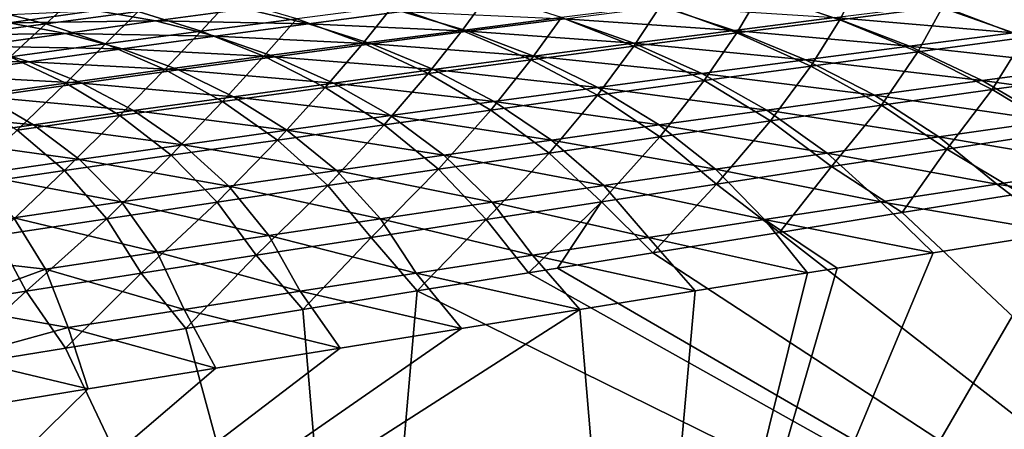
# Model space of a CAD drawing. Header units: metres. Extents: x -155 to 33, y -152 to 27.
# Tile 69 of 133: x -17.6 to -12.81, y -136.94 to -134.95. Entities that reach past the tile are written whole.
import ezdxf

# ---------------------------------------------------------------- set-up
doc = ezdxf.new("R2010")
doc.units = ezdxf.units.M
doc.layers.add('solid_12_401_042_XXX', color=7, linetype='CONTINUOUS')

msp = doc.modelspace()

# ---------------------------------------------------------------- linework, layer by layer
at = {"layer": 'solid_12_401_042_XXX'}
for points in [[(-13.998664, -134.820099, 18.991499), (-13.612827, -134.950623, 19.202402), (-13.51482, -134.760986, 19.079952)], [(-13.612827, -134.950623, 19.202402), (-13.111585, -134.887161, 19.292387), (-13.51482, -134.760986, 19.079952)], [(-14.481928, -134.880005, 18.902822), (-14.11356, -135.014786, 19.112225), (-13.998664, -134.820099, 18.991499)], [(-14.11356, -135.014786, 19.112225), (-13.612827, -134.950623, 19.202402), (-13.998664, -134.820099, 18.991499)], [(-17.761059, -134.8974, 17.750435), (-17.470892, -134.970322, 17.999126), (-17.328638, -134.83873, 17.833185)], [(-17.470892, -134.970322, 17.999126), (-17.022655, -134.910492, 18.084635), (-17.328638, -134.83873, 17.833185)], [(-17.022655, -134.910492, 18.084635), (-16.715649, -135.006546, 18.323471), (-16.574112, -134.851685, 18.170015)], [(-16.715649, -135.006546, 18.323471), (-16.250776, -134.945801, 18.411016), (-16.574112, -134.851685, 18.170015)], [(-15.785554, -134.886032, 18.498419), (-15.447152, -135.002487, 18.72496), (-15.32002, -134.827301, 18.585693)], [(-15.447152, -135.002487, 18.72496), (-14.964734, -134.940781, 18.813967), (-15.32002, -134.827301, 18.585693)], [(-13.111585, -134.887161, 19.292387), (-12.714651, -135.037674, 19.480179), (-12.609778, -134.824356, 19.382166)], [(-17.649382, -134.966568, -18.585489), (-17.921398, -134.938782, -18.343142), (-17.228176, -134.906631, -18.636234)], [(-17.918871, -135.031158, 17.913511), (-17.470892, -134.970322, 17.999126), (-17.761059, -134.8974, 17.750435)], [(-17.649382, -134.966568, -18.585489), (-17.228176, -134.906631, -18.636234), (-16.938017, -134.957031, -18.873402)], [(-17.470892, -134.970322, 17.999126), (-17.180214, -135.068298, 18.235802), (-17.022655, -134.910492, 18.084635)], [(-16.938017, -134.957031, -18.873402), (-17.228176, -134.906631, -18.636234), (-16.501173, -134.8974, -18.926405)], [(-17.180214, -135.068298, 18.235802), (-16.715649, -135.006546, 18.323471), (-17.022655, -134.910492, 18.084635)], [(-16.938017, -134.957031, -18.873402), (-16.501173, -134.8974, -18.926405), (-16.194624, -134.970306, -19.1546)], [(-16.194624, -134.970306, -19.1546), (-16.501173, -134.8974, -18.926405), (-15.741576, -134.910492, -19.209148)], [(-16.250776, -134.945801, 18.411016), (-15.929275, -135.065155, 18.635834), (-15.785554, -134.886032, 18.498419)], [(-16.194624, -134.970306, -19.1546), (-15.741576, -134.910492, -19.209148), (-15.418903, -135.006546, -19.426353)], [(-15.929275, -135.065155, 18.635834), (-15.447152, -135.002487, 18.72496), (-15.785554, -134.886032, 18.498419)], [(-15.418903, -135.006546, -19.426353), (-15.741576, -134.910492, -19.209148), (-14.949121, -134.945801, -19.481792)], [(-14.964734, -134.940781, 18.813967), (-14.613887, -135.079742, 19.021893), (-14.481928, -134.880005, 18.902822)], [(-14.949121, -134.945801, -19.481792), (-14.478997, -134.886032, -19.537066), (-14.125847, -135.002487, -19.739853)], [(-14.613887, -135.079742, 19.021893), (-14.11356, -135.014786, 19.112225), (-14.481928, -134.880005, 18.902822)], [(-14.125847, -135.002487, -19.739853), (-14.478997, -134.886032, -19.537066), (-13.638459, -134.940781, -19.795546)], [(-13.638459, -134.940781, -19.795546), (-13.150694, -134.880005, -19.851061), (-12.768824, -135.014771, -20.034693)], [(-13.612827, -134.950623, 19.202402), (-13.234166, -135.106812, 19.388687), (-13.111585, -134.887161, 19.292387)], [(-13.234166, -135.106812, 19.388687), (-12.714651, -135.037674, 19.480179), (-13.111585, -134.887161, 19.292387)], [(-12.768824, -135.014771, -20.034693), (-13.150694, -134.880005, -19.851061), (-12.263084, -134.950607, -20.090296)], [(-17.374672, -135.01767, -18.820297), (-17.649382, -134.966568, -18.585489), (-16.938017, -134.957031, -18.873402)], [(-17.374672, -135.01767, -18.820297), (-16.938017, -134.957031, -18.873402), (-16.647423, -135.031158, -19.099926)], [(-16.647423, -135.031158, -19.099926), (-16.938017, -134.957031, -18.873402), (-16.194624, -134.970306, -19.1546)], [(-16.715649, -135.006546, 18.323471), (-16.411064, -135.128754, 18.546579), (-16.250776, -134.945801, 18.411016)], [(-16.411064, -135.128754, 18.546579), (-15.929275, -135.065155, 18.635834), (-16.250776, -134.945801, 18.411016)], [(-15.447152, -135.002487, 18.72496), (-15.113869, -135.145523, 18.931431), (-14.964734, -134.940781, 18.813967)], [(-15.418903, -135.006546, -19.426353), (-14.949121, -134.945801, -19.481792), (-14.612948, -135.065155, -19.684021)], [(-15.113869, -135.145523, 18.931431), (-14.613887, -135.079742, 19.021893), (-14.964734, -134.940781, 18.813967)], [(-14.612948, -135.065155, -19.684021), (-14.949121, -134.945801, -19.481792), (-14.125847, -135.002487, -19.739853)], [(-14.125847, -135.002487, -19.739853), (-13.638459, -134.940781, -19.795546), (-13.27417, -135.079727, -19.978907)], [(-14.11356, -135.014786, 19.112225), (-13.753263, -135.176559, 19.297041), (-13.612827, -134.950623, 19.202402)], [(-13.753263, -135.176559, 19.297041), (-13.234166, -135.106812, 19.388687), (-13.612827, -134.950623, 19.202402)], [(-13.27417, -135.079727, -19.978907), (-13.638459, -134.940781, -19.795546), (-12.768824, -135.014771, -20.034693)], [(-18.07036, -135.027359, -18.534636), (-17.649382, -134.966568, -18.585489), (-17.374672, -135.01767, -18.820297)], [(-17.918871, -135.031158, 17.913511), (-17.644522, -135.131073, 18.148029), (-17.470892, -134.970322, 17.999126)], [(-17.644522, -135.131073, 18.148029), (-17.180214, -135.068298, 18.235802), (-17.470892, -134.970322, 17.999126)], [(-17.180214, -135.068298, 18.235802), (-16.892567, -135.193314, 18.457209), (-16.715649, -135.006546, 18.323471)], [(-16.892567, -135.193314, 18.457209), (-16.411064, -135.128754, 18.546579), (-16.715649, -135.006546, 18.323471)], [(-16.647423, -135.031158, -19.099926), (-16.194624, -134.970306, -19.1546), (-15.88839, -135.068298, -19.370771)], [(-15.88839, -135.068298, -19.370771), (-16.194624, -134.970306, -19.1546), (-15.418903, -135.006546, -19.426353)], [(-15.929275, -135.065155, 18.635834), (-15.613585, -135.212173, 18.840866), (-15.447152, -135.002487, 18.72496)], [(-15.88839, -135.068298, -19.370771), (-15.418903, -135.006546, -19.426353), (-15.099728, -135.128754, -19.628036)], [(-15.613585, -135.212173, 18.840866), (-15.113869, -135.145523, 18.931431), (-15.447152, -135.002487, 18.72496)], [(-15.099728, -135.128754, -19.628036), (-15.418903, -135.006546, -19.426353), (-14.612948, -135.065155, -19.684021)], [(-14.612948, -135.065155, -19.684021), (-14.125847, -135.002487, -19.739853), (-13.779181, -135.145523, -19.922966)], [(-13.779181, -135.145523, -19.922966), (-14.125847, -135.002487, -19.739853), (-13.27417, -135.079727, -19.978907)], [(-17.811068, -135.079285, -18.767071), (-18.07036, -135.027359, -18.534636), (-17.374672, -135.01767, -18.820297)], [(-17.811068, -135.079285, -18.767071), (-17.374672, -135.01767, -18.820297), (-17.100018, -135.093063, -19.045151)], [(-17.100018, -135.093063, -19.045151), (-17.374672, -135.01767, -18.820297), (-16.647423, -135.031158, -19.099926)], [(-17.100018, -135.093063, -19.045151), (-16.647423, -135.031158, -19.099926), (-16.357626, -135.131073, -19.315065)], [(-16.357626, -135.131073, -19.315065), (-16.647423, -135.031158, -19.099926), (-15.88839, -135.068298, -19.370771)], [(-14.613887, -135.079742, 19.021893), (-14.272029, -135.246979, 19.205273), (-14.11356, -135.014786, 19.112225)], [(-14.272029, -135.246979, 19.205273), (-13.753263, -135.176559, 19.297041), (-14.11356, -135.014786, 19.112225)], [(-13.27417, -135.079727, -19.978907), (-12.768824, -135.014771, -20.034693), (-12.396695, -135.176559, -20.194347)], [(-13.234166, -135.106812, 19.388687), (-12.872054, -135.289322, 19.542997), (-12.714651, -135.037674, 19.480179)], [(-12.872054, -135.289322, 19.542997), (-12.333212, -135.21312, 19.636286), (-12.714651, -135.037674, 19.480179)], [(-18.247435, -135.141937, -18.713818), (-17.811068, -135.079285, -18.767071), (-17.55234, -135.155991, -18.990248)], [(-17.55234, -135.155991, -18.990248), (-17.811068, -135.079285, -18.767071), (-17.100018, -135.093063, -19.045151)], [(-17.644522, -135.131073, 18.148029), (-17.373821, -135.25885, 18.367744), (-17.180214, -135.068298, 18.235802)], [(-17.55234, -135.155991, -18.990248), (-17.100018, -135.093063, -19.045151), (-16.826656, -135.194901, -19.25926)], [(-17.373821, -135.25885, 18.367744), (-16.892567, -135.193314, 18.457209), (-17.180214, -135.068298, 18.235802)], [(-16.826656, -135.194901, -19.25926), (-17.100018, -135.093063, -19.045151), (-16.357626, -135.131073, -19.315065)], [(-16.411064, -135.128754, 18.546579), (-16.113003, -135.279663, 18.750189), (-15.929275, -135.065155, 18.635834)], [(-16.357626, -135.131073, -19.315065), (-15.88839, -135.068298, -19.370771), (-15.586226, -135.193314, -19.571917)], [(-16.113003, -135.279663, 18.750189), (-15.613585, -135.212173, 18.840866), (-15.929275, -135.065155, 18.635834)], [(-15.586226, -135.193314, -19.571917), (-15.88839, -135.068298, -19.370771), (-15.099728, -135.128754, -19.628036)], [(-15.113869, -135.145523, 18.931431), (-14.790507, -135.3181, 19.1134), (-14.613887, -135.079742, 19.021893)], [(-15.099728, -135.128754, -19.628036), (-14.612948, -135.065155, -19.684021), (-14.283933, -135.212173, -19.866905)], [(-14.790507, -135.3181, 19.1134), (-14.272029, -135.246979, 19.205273), (-14.613887, -135.079742, 19.021893)], [(-14.283933, -135.212173, -19.866905), (-14.612948, -135.065155, -19.684021), (-13.779181, -135.145523, -19.922966)], [(-13.779181, -135.145523, -19.922966), (-13.27417, -135.079727, -19.978907), (-12.920534, -135.246979, -20.138395)], [(-13.753263, -135.176559, 19.297041), (-13.410594, -135.365997, 19.449604), (-13.234166, -135.106812, 19.388687)], [(-13.410594, -135.365997, 19.449604), (-12.872054, -135.289322, 19.542997), (-13.234166, -135.106812, 19.388687)], [(-12.920534, -135.246979, -20.138395), (-13.27417, -135.079727, -19.978907), (-12.396695, -135.176559, -20.194347)], [(-18.004625, -135.220016, -18.935314), (-18.247435, -135.141937, -18.713818), (-17.55234, -135.155991, -18.990248)], [(-18.004625, -135.220016, -18.935314), (-17.55234, -135.155991, -18.990248), (-17.295416, -135.25975, -19.203329)], [(-17.854874, -135.325363, 18.2782), (-17.373821, -135.25885, 18.367744), (-17.644522, -135.131073, 18.148029)], [(-17.295416, -135.25975, -19.203329), (-17.55234, -135.155991, -18.990248), (-16.826656, -135.194901, -19.25926)], [(-16.892567, -135.193314, 18.457209), (-16.612164, -135.348022, 18.659412), (-16.411064, -135.128754, 18.546579)], [(-16.826656, -135.194901, -19.25926), (-16.357626, -135.131073, -19.315065), (-16.072485, -135.25885, -19.515686)], [(-16.612164, -135.348022, 18.659412), (-16.113003, -135.279663, 18.750189), (-16.411064, -135.128754, 18.546579)], [(-16.072485, -135.25885, -19.515686), (-16.357626, -135.131073, -19.315065), (-15.586226, -135.193314, -19.571917)], [(-15.613585, -135.212173, 18.840866), (-15.308764, -135.389954, 19.021448), (-15.113869, -135.145523, 18.931431)], [(-15.586226, -135.193314, -19.571917), (-15.099728, -135.128754, -19.628036), (-14.788397, -135.279663, -19.810713)], [(-15.308764, -135.389954, 19.021448), (-14.790507, -135.3181, 19.1134), (-15.113869, -135.145523, 18.931431)], [(-14.788397, -135.279663, -19.810713), (-15.099728, -135.128754, -19.628036), (-14.283933, -135.212173, -19.866905)], [(-14.283933, -135.212173, -19.866905), (-13.779181, -135.145523, -19.922966), (-13.444095, -135.3181, -20.082317)], [(-13.444095, -135.3181, -20.082317), (-13.779181, -135.145523, -19.922966), (-12.920534, -135.246979, -20.138395)], [(-17.373821, -135.25885, 18.367744), (-17.111103, -135.417267, 18.568556), (-16.892567, -135.193314, 18.457209)], [(-17.295416, -135.25975, -19.203329), (-16.826656, -135.194901, -19.25926), (-16.558548, -135.325363, -19.459364)], [(-17.111103, -135.417267, 18.568556), (-16.612164, -135.348022, 18.659412), (-16.892567, -135.193314, 18.457209)], [(-16.558548, -135.325363, -19.459364), (-16.826656, -135.194901, -19.25926), (-16.072485, -135.25885, -19.515686)], [(-16.072485, -135.25885, -19.515686), (-15.586226, -135.193314, -19.571917), (-15.292609, -135.348022, -19.754404)], [(-15.292609, -135.348022, -19.754404), (-15.586226, -135.193314, -19.571917), (-14.788397, -135.279663, -19.810713)], [(-14.272029, -135.246979, 19.205273), (-13.948891, -135.443192, 19.356129), (-13.753263, -135.176559, 19.297041)], [(-13.948891, -135.443192, 19.356129), (-13.410594, -135.365997, 19.449604), (-13.753263, -135.176559, 19.297041)], [(-12.920534, -135.246979, -20.138395), (-12.396695, -135.176559, -20.194347), (-12.044363, -135.365997, -20.32304)], [(-17.764132, -135.325699, -19.147371), (-18.004625, -135.220016, -18.935314), (-17.295416, -135.25975, -19.203329)], [(-16.113003, -135.279663, 18.750189), (-15.826775, -135.462524, 18.929405), (-15.613585, -135.212173, 18.840866)], [(-15.826775, -135.462524, 18.929405), (-15.308764, -135.389954, 19.021448), (-15.613585, -135.212173, 18.840866)], [(-14.790507, -135.3181, 19.1134), (-14.486976, -135.520935, 19.262579), (-14.272029, -135.246979, 19.205273)], [(-14.788397, -135.279663, -19.810713), (-14.283933, -135.212173, -19.866905), (-13.967439, -135.389954, -20.026144)], [(-14.486976, -135.520935, 19.262579), (-13.948891, -135.443192, 19.356129), (-14.272029, -135.246979, 19.205273)], [(-13.967439, -135.389954, -20.026144), (-14.283933, -135.212173, -19.866905), (-13.444095, -135.3181, -20.082317)], [(-13.444095, -135.3181, -20.082317), (-12.920534, -135.246979, -20.138395), (-12.587805, -135.443192, -20.26672)], [(-12.587805, -135.443192, -20.26672), (-12.920534, -135.246979, -20.138395), (-12.044363, -135.365997, -20.32304)], [(-12.872054, -135.289322, 19.542997), (-12.533608, -135.494965, 19.657969), (-12.333212, -135.21312, 19.636286)], [(-17.854874, -135.325363, 18.2782), (-17.609858, -135.487396, 18.477631), (-17.373821, -135.25885, 18.367744)], [(-17.764132, -135.325699, -19.147371), (-17.295416, -135.25975, -19.203329), (-17.044353, -135.392883, -19.402925)], [(-17.609858, -135.487396, 18.477631), (-17.111103, -135.417267, 18.568556), (-17.373821, -135.25885, 18.367744)], [(-17.044353, -135.392883, -19.402925), (-17.295416, -135.25975, -19.203329), (-16.558548, -135.325363, -19.459364)], [(-16.612164, -135.348022, 18.659412), (-16.34457, -135.535828, 18.837288), (-16.113003, -135.279663, 18.750189)], [(-16.558548, -135.325363, -19.459364), (-16.072485, -135.25885, -19.515686), (-15.796605, -135.417267, -19.697998)], [(-16.34457, -135.535828, 18.837288), (-15.826775, -135.462524, 18.929405), (-16.113003, -135.279663, 18.750189)], [(-15.796605, -135.417267, -19.697998), (-16.072485, -135.25885, -19.515686), (-15.292609, -135.348022, -19.754404)], [(-15.292609, -135.348022, -19.754404), (-14.788397, -135.279663, -19.810713), (-14.490543, -135.462524, -19.969866)], [(-14.490543, -135.462524, -19.969866), (-14.788397, -135.279663, -19.810713), (-13.967439, -135.389954, -20.026144)], [(-13.410594, -135.365997, 19.449604), (-13.093197, -135.579742, 19.562105), (-12.872054, -135.289322, 19.542997)], [(-13.093197, -135.579742, 19.562105), (-12.533608, -135.494965, 19.657969), (-12.872054, -135.289322, 19.542997)], [(-18.232971, -135.392731, -19.091455), (-17.764132, -135.325699, -19.147371), (-17.530113, -135.461411, -19.346462)], [(-17.530113, -135.461411, -19.346462), (-17.764132, -135.325699, -19.147371), (-17.044353, -135.392883, -19.402925)], [(-17.111103, -135.417267, 18.568556), (-16.862177, -135.609863, 18.745104), (-16.612164, -135.348022, 18.659412)], [(-17.044353, -135.392883, -19.402925), (-16.558548, -135.325363, -19.459364), (-16.300423, -135.487396, -19.641512)], [(-16.862177, -135.609863, 18.745104), (-16.34457, -135.535828, 18.837288), (-16.612164, -135.348022, 18.659412)], [(-16.300423, -135.487396, -19.641512), (-16.558548, -135.325363, -19.459364), (-15.796605, -135.417267, -19.697998)], [(-15.796605, -135.417267, -19.697998), (-15.292609, -135.348022, -19.754404), (-15.013439, -135.535828, -19.913496)], [(-15.308764, -135.389954, 19.021448), (-15.024894, -135.599243, 19.168976), (-14.790507, -135.3181, 19.1134)], [(-15.013439, -135.535828, -19.913496), (-15.292609, -135.348022, -19.754404), (-14.490543, -135.462524, -19.969866)], [(-15.024894, -135.599243, 19.168976), (-14.486976, -135.520935, 19.262579), (-14.790507, -135.3181, 19.1134)], [(-14.606578, -139.547409, -20.140511), (-9.018155, -135.424942, -20.702702), (-8.424582, -135.331085, -20.762415)], [(-14.606578, -139.547409, -20.140511), (-8.424582, -135.331085, -20.762415), (-8.459831, -139.131012, -20.758869)], [(-13.967439, -135.389954, -20.026144), (-13.444095, -135.3181, -20.082317), (-13.13104, -135.520935, -20.210316)], [(-13.13104, -135.520935, -20.210316), (-13.444095, -135.3181, -20.082317), (-12.587805, -135.443192, -20.26672)], [(-18.015974, -135.530991, -19.290037), (-18.232971, -135.392731, -19.091455), (-17.530113, -135.461411, -19.346462)], [(-17.530113, -135.461411, -19.346462), (-17.044353, -135.392883, -19.402925), (-16.804012, -135.558411, -19.584927)], [(-16.804012, -135.558411, -19.584927), (-17.044353, -135.392883, -19.402925), (-16.300423, -135.487396, -19.641512)], [(-15.826775, -135.462524, 18.929405), (-15.562629, -135.678101, 19.075312), (-15.308764, -135.389954, 19.021448)], [(-15.562629, -135.678101, 19.075312), (-15.024894, -135.599243, 19.168976), (-15.308764, -135.389954, 19.021448)], [(-14.490543, -135.462524, -19.969866), (-13.967439, -135.389954, -20.026144), (-13.674113, -135.599228, -20.153845)], [(-13.674113, -135.599228, -20.153845), (-13.967439, -135.389954, -20.026144), (-13.13104, -135.520935, -20.210316)], [(-13.948891, -135.443192, 19.356129), (-13.652645, -135.664871, 19.466202), (-13.410594, -135.365997, 19.449604)], [(-13.652645, -135.664871, 19.466202), (-13.093197, -135.579742, 19.562105), (-13.410594, -135.365997, 19.449604)], [(-17.609858, -135.487396, 18.477631), (-17.379627, -135.684662, 18.652868), (-17.111103, -135.417267, 18.568556)], [(-17.379627, -135.684662, 18.652868), (-16.862177, -135.609863, 18.745104), (-17.111103, -135.417267, 18.568556)], [(-16.300423, -135.487396, -19.641512), (-15.796605, -135.417267, -19.697998), (-15.536151, -135.609863, -19.857048)], [(-15.536151, -135.609863, -19.857048), (-15.796605, -135.417267, -19.697998), (-15.013439, -135.535828, -19.913496)], [(-14.606578, -139.547409, -20.140511), (-9.633743, -135.52243, -20.640774), (-9.018155, -135.424942, -20.702702)], [(-14.486976, -135.520935, 19.262579), (-14.211969, -135.750351, 19.370264), (-13.948891, -135.443192, 19.356129)], [(-14.211969, -135.750351, 19.370264), (-13.652645, -135.664871, 19.466202), (-13.948891, -135.443192, 19.356129)], [(-13.13104, -135.520935, -20.210316), (-12.587805, -135.443192, -20.26672), (-12.284703, -135.664871, -20.356207)], [(-18.015974, -135.530991, -19.290037), (-17.530113, -135.461411, -19.346462), (-17.30755, -135.630356, -19.52832)], [(-17.896881, -135.760223, 18.560566), (-17.379627, -135.684662, 18.652868), (-17.609858, -135.487396, 18.477631)], [(-17.30755, -135.630356, -19.52832), (-17.530113, -135.461411, -19.346462), (-16.804012, -135.558411, -19.584927)], [(-16.804012, -135.558411, -19.584927), (-16.300423, -135.487396, -19.641512), (-16.058712, -135.684662, -19.800537)], [(-16.34457, -135.535828, 18.837288), (-16.100203, -135.757523, 18.981594), (-15.826775, -135.462524, 18.929405)], [(-16.058712, -135.684662, -19.800537), (-16.300423, -135.487396, -19.641512), (-15.536151, -135.609863, -19.857048)], [(-16.100203, -135.757523, 18.981594), (-15.562629, -135.678101, 19.075312), (-15.826775, -135.462524, 18.929405)], [(-15.013439, -135.535828, -19.913496), (-14.490543, -135.462524, -19.969866), (-14.217008, -135.678101, -20.097301)], [(-14.217008, -135.678101, -20.097301), (-14.490543, -135.462524, -19.969866), (-13.674113, -135.599228, -20.153845)], [(-17.811167, -135.703232, -19.471746), (-18.015974, -135.530991, -19.290037), (-17.30755, -135.630356, -19.52832)], [(-16.862177, -135.609863, 18.745104), (-16.637632, -135.837524, 18.887833), (-16.34457, -135.535828, 18.837288)], [(-16.637632, -135.837524, 18.887833), (-16.100203, -135.757523, 18.981594), (-16.34457, -135.535828, 18.837288)], [(-15.536151, -135.609863, -19.857048), (-15.013439, -135.535828, -19.913496), (-14.759745, -135.757523, -20.040695)], [(-15.024894, -135.599243, 19.168976), (-14.771194, -135.836212, 19.274298), (-14.486976, -135.520935, 19.262579)], [(-14.759745, -135.757523, -20.040695), (-15.013439, -135.535828, -19.913496), (-14.217008, -135.678101, -20.097301)], [(-14.771194, -135.836212, 19.274298), (-14.211969, -135.750351, 19.370264), (-14.486976, -135.520935, 19.262579)], [(-14.606578, -139.547409, -20.140511), (-10.08694, -135.594315, -20.595182), (-9.633743, -135.52243, -20.640774)], [(-13.674113, -135.599228, -20.153845), (-13.13104, -135.520935, -20.210316), (-12.849292, -135.750351, -20.298876)], [(-12.849292, -135.750351, -20.298876), (-13.13104, -135.520935, -20.210316), (-12.284703, -135.664871, -20.356207)], [(-13.093197, -135.579742, 19.562105), (-12.73267, -135.795883, 19.641165), (-12.533608, -135.494965, 19.657969)], [(-17.30755, -135.630356, -19.52832), (-16.804012, -135.558411, -19.584927), (-16.581079, -135.760223, -19.743948)], [(-16.581079, -135.760223, -19.743948), (-16.804012, -135.558411, -19.584927), (-16.058712, -135.684662, -19.800537)], [(-13.652645, -135.664871, 19.466202), (-13.310471, -135.888855, 19.542614), (-13.093197, -135.579742, 19.562105)], [(-13.310471, -135.888855, 19.542614), (-12.73267, -135.795883, 19.641165), (-13.093197, -135.579742, 19.562105)], [(-17.811167, -135.703232, -19.471746), (-17.30755, -135.630356, -19.52832), (-17.103397, -135.836563, -19.687342)], [(-17.379627, -135.684662, 18.652868), (-17.174942, -135.918121, 18.794037), (-16.862177, -135.609863, 18.745104)], [(-17.103397, -135.836563, -19.687342), (-17.30755, -135.630356, -19.52832), (-16.581079, -135.760223, -19.743948)], [(-17.174942, -135.918121, 18.794037), (-16.637632, -135.837524, 18.887833), (-16.862177, -135.609863, 18.745104)], [(-16.058712, -135.684662, -19.800537), (-15.536151, -135.609863, -19.857048), (-15.302341, -135.837524, -19.984034)], [(-15.562629, -135.678101, 19.075312), (-15.330309, -135.92244, 19.178305), (-15.024894, -135.599243, 19.168976)], [(-15.302341, -135.837524, -19.984034), (-15.536151, -135.609863, -19.857048), (-14.759745, -135.757523, -20.040695)], [(-15.330309, -135.92244, 19.178305), (-14.771194, -135.836212, 19.274298), (-15.024894, -135.599243, 19.168976)], [(-14.606578, -139.547409, -20.140511), (-10.241355, -135.61882, -20.579649), (-10.08694, -135.594315, -20.595182)], [(-14.606578, -139.547409, -20.140511), (-10.789411, -135.705902, -20.524515), (-10.241355, -135.61882, -20.579649)], [(-14.217008, -135.678101, -20.097301), (-13.674113, -135.599228, -20.153845), (-13.413783, -135.836212, -20.24151)], [(-13.413783, -135.836212, -20.24151), (-13.674113, -135.599228, -20.153845), (-12.849292, -135.750351, -20.298876)], [(-16.100203, -135.757523, 18.981594), (-15.889326, -136.009064, 19.082285), (-15.562629, -135.678101, 19.075312)], [(-15.889326, -136.009064, 19.082285), (-15.330309, -135.92244, 19.178305), (-15.562629, -135.678101, 19.075312)], [(-14.759745, -135.757523, -20.040695), (-14.217008, -135.678101, -20.097301), (-13.978167, -135.92244, -20.184111)], [(-13.978167, -135.92244, -20.184111), (-14.217008, -135.678101, -20.097301), (-13.413783, -135.836212, -20.24151)], [(-14.211969, -135.750351, 19.370264), (-13.906025, -135.984833, 19.441034), (-13.652645, -135.664871, 19.466202)], [(-13.906025, -135.984833, 19.441034), (-13.310471, -135.888855, 19.542614), (-13.652645, -135.664871, 19.466202)], [(-12.849292, -135.750351, -20.298876), (-12.284703, -135.664871, -20.356207), (-11.938009, -135.88884, -20.408966)], [(-17.896881, -135.760223, 18.560566), (-17.712103, -135.999313, 18.700197), (-17.379627, -135.684662, 18.652868)], [(-17.625765, -135.913696, -19.630762), (-17.811167, -135.703232, -19.471746), (-17.103397, -135.836563, -19.687342)], [(-17.712103, -135.999313, 18.700197), (-17.174942, -135.918121, 18.794037), (-17.379627, -135.684662, 18.652868)], [(-16.581079, -135.760223, -19.743948), (-16.058712, -135.684662, -19.800537), (-15.844821, -135.918121, -19.927328)], [(-15.844821, -135.918121, -19.927328), (-16.058712, -135.684662, -19.800537), (-15.302341, -135.837524, -19.984034)], [(-14.606578, -139.547409, -20.140511), (-11.354762, -135.795868, -20.46764), (-10.789411, -135.705902, -20.524515)], [(-17.103397, -135.836563, -19.687342), (-16.581079, -135.760223, -19.743948), (-16.387154, -135.999313, -19.870569)], [(-16.637632, -135.837524, 18.887833), (-16.448254, -136.096054, 18.986244), (-16.100203, -135.757523, 18.981594)], [(-16.387154, -135.999313, -19.870569), (-16.581079, -135.760223, -19.743948), (-15.844821, -135.918121, -19.927328)], [(-16.448254, -136.096054, 18.986244), (-15.889326, -136.009064, 19.082285), (-16.100203, -135.757523, 18.981594)], [(-15.302341, -135.837524, -19.984034), (-14.759745, -135.757523, -20.040695), (-14.542455, -136.009048, -20.126677)], [(-14.771194, -135.836212, 19.274298), (-14.520608, -136.084091, 19.33621), (-14.211969, -135.750351, 19.370264)], [(-14.542455, -136.009048, -20.126677), (-14.759745, -135.757523, -20.040695), (-13.978167, -135.92244, -20.184111)], [(-14.520608, -136.084091, 19.33621), (-13.906025, -135.984833, 19.441034), (-14.211969, -135.750351, 19.370264)], [(-13.413783, -135.836212, -20.24151), (-12.849292, -135.750351, -20.298876), (-12.539194, -135.984833, -20.348488)], [(-12.539194, -135.984833, -20.348488), (-12.849292, -135.750351, -20.298876), (-11.938009, -135.88884, -20.408966)], [(-14.606578, -139.547409, -20.140511), (-11.938009, -135.88884, -20.408966), (-11.354762, -135.795868, -20.46764)], [(-9.863032, -139.13089, 20.130617), (-12.73267, -135.795883, 19.641165), (-13.310471, -135.888855, 19.542614)], [(-17.625765, -135.913696, -19.630762), (-17.103397, -135.836563, -19.687342), (-16.929441, -136.081116, -19.813801)], [(-17.174942, -135.918121, 18.794037), (-17.007103, -136.183441, 18.890188), (-16.637632, -135.837524, 18.887833)], [(-16.929441, -136.081116, -19.813801), (-17.103397, -135.836563, -19.687342), (-16.387154, -135.999313, -19.870569)], [(-17.007103, -136.183441, 18.890188), (-16.448254, -136.096054, 18.986244), (-16.637632, -135.837524, 18.887833)], [(-15.844821, -135.918121, -19.927328), (-15.302341, -135.837524, -19.984034), (-15.106654, -136.096054, -20.069218)], [(-15.330309, -135.92244, 19.178305), (-15.125267, -136.1819, 19.233078), (-14.771194, -135.836212, 19.274298)], [(-15.106654, -136.096054, -20.069218), (-15.302341, -135.837524, -19.984034), (-14.542455, -136.009048, -20.126677)], [(-15.125267, -136.1819, 19.233078), (-14.984053, -136.159042, 19.257164), (-14.771194, -135.836212, 19.274298)], [(-14.984053, -136.159042, 19.257164), (-14.520608, -136.084091, 19.33621), (-14.771194, -135.836212, 19.274298)], [(-13.978167, -135.92244, -20.184111), (-13.413783, -135.836212, -20.24151), (-13.159595, -136.084091, -20.286076)], [(-13.159595, -136.084091, -20.286076), (-13.413783, -135.836212, -20.24151), (-12.539194, -135.984833, -20.348488)], [(-18.067238, -136.097794, -19.636843), (-17.625765, -135.913696, -19.630762), (-17.471748, -136.163544, -19.75705)], [(-17.712103, -135.999313, 18.700197), (-17.565859, -136.27124, 18.794113), (-17.174942, -135.918121, 18.794037)], [(-17.471748, -136.163544, -19.75705), (-17.625765, -135.913696, -19.630762), (-16.929441, -136.081116, -19.813801)], [(-17.565859, -136.27124, 18.794113), (-17.007103, -136.183441, 18.890188), (-17.174942, -135.918121, 18.794037)], [(-16.387154, -135.999313, -19.870569), (-15.844821, -135.918121, -19.927328), (-15.670777, -136.183441, -20.011736)], [(-15.889326, -136.009064, 19.082285), (-15.666512, -136.269638, 19.140762), (-15.330309, -135.92244, 19.178305)], [(-15.670777, -136.183441, -20.011736), (-15.844821, -135.918121, -19.927328), (-15.106654, -136.096054, -20.069218)], [(-15.666512, -136.269638, 19.140762), (-15.125267, -136.1819, 19.233078), (-15.330309, -135.92244, 19.178305)], [(-14.606578, -139.547409, -20.140511), (-12.539194, -135.984833, -20.348488), (-11.938009, -135.88884, -20.408966)], [(-14.542455, -136.009048, -20.126677), (-13.978167, -135.92244, -20.184111), (-13.769745, -136.181885, -20.224695)], [(-13.626087, -136.158844, -20.239147), (-13.978167, -135.92244, -20.184111), (-13.159595, -136.084091, -20.286076)], [(-13.626087, -136.158844, -20.239147), (-13.769745, -136.181885, -20.224695), (-13.978167, -135.92244, -20.184111)], [(-9.863032, -139.13089, 20.130617), (-13.310471, -135.888855, 19.542614), (-13.906025, -135.984833, 19.441034)], [(-18.124575, -136.359451, 18.698034), (-17.565859, -136.27124, 18.794113), (-17.712103, -135.999313, 18.700197)], [(-16.929441, -136.081116, -19.813801), (-16.387154, -135.999313, -19.870569), (-16.23481, -136.27124, -19.954229)], [(-16.448254, -136.096054, 18.986244), (-16.221821, -136.359818, 19.046047), (-15.889326, -136.009064, 19.082285)], [(-16.23481, -136.27124, -19.954229), (-16.387154, -135.999313, -19.870569), (-15.670777, -136.183441, -20.011736)], [(-16.221821, -136.359818, 19.046047), (-15.666512, -136.269638, 19.140762), (-15.889326, -136.009064, 19.082285)], [(-15.106654, -136.096054, -20.069218), (-14.542455, -136.009048, -20.126677), (-14.316069, -136.269623, -20.169735)], [(-14.606578, -139.547409, -20.140511), (-13.159595, -136.084091, -20.286076), (-12.539194, -135.984833, -20.348488)], [(-14.316069, -136.269623, -20.169735), (-14.542455, -136.009048, -20.126677), (-13.769745, -136.181885, -20.224695)], [(-9.863032, -139.13089, 20.130617), (-13.906025, -135.984833, 19.441034), (-14.520608, -136.084091, 19.33621)], [(-17.960379, -136.342575, -19.736391), (-18.067238, -136.097794, -19.636843), (-17.471748, -136.163544, -19.75705)], [(-17.471748, -136.163544, -19.75705), (-16.929441, -136.081116, -19.813801), (-16.7988, -136.359451, -19.896717)], [(-17.007103, -136.183441, 18.890188), (-16.790964, -136.452408, 18.948973), (-16.448254, -136.096054, 18.986244)], [(-16.7988, -136.359451, -19.896717), (-16.929441, -136.081116, -19.813801), (-16.23481, -136.27124, -19.954229)], [(-16.790964, -136.452408, 18.948973), (-16.221821, -136.359818, 19.046047), (-16.448254, -136.096054, 18.986244)], [(-15.670777, -136.183441, -20.011736), (-15.106654, -136.096054, -20.069218), (-14.876585, -136.359802, -20.113348)], [(-14.876585, -136.359802, -20.113348), (-15.106654, -136.096054, -20.069218), (-14.316069, -136.269623, -20.169735)], [(-9.863032, -139.13089, 20.130617), (-14.520608, -136.084091, 19.33621), (-14.984053, -136.159042, 19.257164)], [(-14.606578, -139.547409, -20.140511), (-13.626087, -136.158844, -20.239147), (-13.159595, -136.084091, -20.286076)], [(-9.863032, -139.13089, 20.130617), (-14.984053, -136.159042, 19.257164), (-15.125267, -136.1819, 19.233078)], [(-14.606578, -139.547409, -20.140511), (-13.769745, -136.181885, -20.224695), (-13.626087, -136.158844, -20.239147)], [(-17.960379, -136.342575, -19.736391), (-17.471748, -136.163544, -19.75705), (-17.362785, -136.448074, -19.839216)], [(-17.565859, -136.27124, 18.794113), (-17.374819, -136.547592, 18.849388), (-17.007103, -136.183441, 18.890188)], [(-17.362785, -136.448074, -19.839216), (-17.471748, -136.163544, -19.75705), (-16.7988, -136.359451, -19.896717)], [(-17.374819, -136.547592, 18.849388), (-16.790964, -136.452408, 18.948973), (-17.007103, -136.183441, 18.890188)], [(-16.23481, -136.27124, -19.954229), (-15.670777, -136.183441, -20.011736), (-15.451069, -136.452393, -20.055555)], [(-15.451069, -136.452393, -20.055555), (-15.670777, -136.183441, -20.011736), (-14.876585, -136.359802, -20.113348)], [(-9.863032, -139.13089, 20.130617), (-15.125267, -136.1819, 19.233078), (-15.666512, -136.269638, 19.140762)], [(-14.606578, -139.547409, -20.140511), (-14.316069, -136.269623, -20.169735), (-13.769745, -136.181885, -20.224695)], [(-18.124575, -136.359451, 18.698034), (-17.973795, -136.645477, 18.747227), (-17.565859, -136.27124, 18.794113)], [(-17.973795, -136.645477, 18.747227), (-17.374819, -136.547592, 18.849388), (-17.565859, -136.27124, 18.794113)], [(-16.7988, -136.359451, -19.896717), (-16.23481, -136.27124, -19.954229), (-16.040398, -136.547577, -19.996269)], [(-16.040398, -136.547577, -19.996269), (-16.23481, -136.27124, -19.954229), (-15.451069, -136.452393, -20.055555)], [(-15.951885, -139.547195, 19.092087), (-15.666512, -136.269638, 19.140762), (-16.221821, -136.359818, 19.046047)], [(-15.951885, -139.547195, 19.092087), (-9.863032, -139.13089, 20.130617), (-15.666512, -136.269638, 19.140762)], [(-14.606578, -139.547409, -20.140511), (-14.876585, -136.359802, -20.113348), (-14.316069, -136.269623, -20.169735)], [(-17.898205, -136.594666, -19.793316), (-17.960379, -136.342575, -19.736391), (-17.362785, -136.448074, -19.839216)], [(-20.605637, -140.032364, -19.537008), (-15.451069, -136.452393, -20.055555), (-14.876585, -136.359802, -20.113348)], [(-20.605637, -140.032364, -19.537008), (-14.876585, -136.359802, -20.113348), (-14.606578, -139.547409, -20.140511)], [(-17.362785, -136.448074, -19.839216), (-16.7988, -136.359451, -19.896717), (-16.644985, -136.645462, -19.935448)], [(-16.644985, -136.645462, -19.935448), (-16.7988, -136.359451, -19.896717), (-16.040398, -136.547577, -19.996269)], [(-15.951885, -139.547195, 19.092087), (-16.221821, -136.359818, 19.046047), (-16.790964, -136.452408, 18.948973)], [(-17.898205, -136.594666, -19.793316), (-17.362785, -136.448074, -19.839216), (-17.264519, -136.745972, -19.873123)], [(-17.264519, -136.745972, -19.873123), (-17.362785, -136.448074, -19.839216), (-16.644985, -136.645462, -19.935448)], [(-20.605637, -140.032364, -19.537008), (-16.040398, -136.547577, -19.996269), (-15.451069, -136.452393, -20.055555)], [(-15.951885, -139.547195, 19.092087), (-16.790964, -136.452408, 18.948973), (-17.374819, -136.547592, 18.849388)], [(-20.605637, -140.032364, -19.537008), (-16.644985, -136.645462, -19.935448), (-16.040398, -136.547577, -19.996269)], [(-15.951885, -139.547195, 19.092087), (-17.374819, -136.547592, 18.849388), (-17.973795, -136.645477, 18.747227)], [(-17.879036, -136.845856, -19.811302), (-17.898205, -136.594666, -19.793316), (-17.264519, -136.745972, -19.873123)], [(-20.605637, -140.032364, -19.537008), (-17.264519, -136.745972, -19.873123), (-16.644985, -136.645462, -19.935448)], [(-15.951885, -139.547195, 19.092087), (-17.973795, -136.645477, 18.747227), (-18.587585, -136.745972, 18.642536)], [(-20.605637, -140.032364, -19.537008), (-17.879036, -136.845856, -19.811302), (-17.264519, -136.745972, -19.873123)], [(-15.951885, -139.547195, 19.092087), (-18.587585, -136.745972, 18.642536), (-19.196388, -136.845856, 18.538698)], [(-21.894827, -140.032089, 18.078445), (-15.951885, -139.547195, 19.092087), (-19.196388, -136.845856, 18.538698)]]:
    msp.add_3dface(points, dxfattribs=at)

doc.saveas('drawing.dxf')
